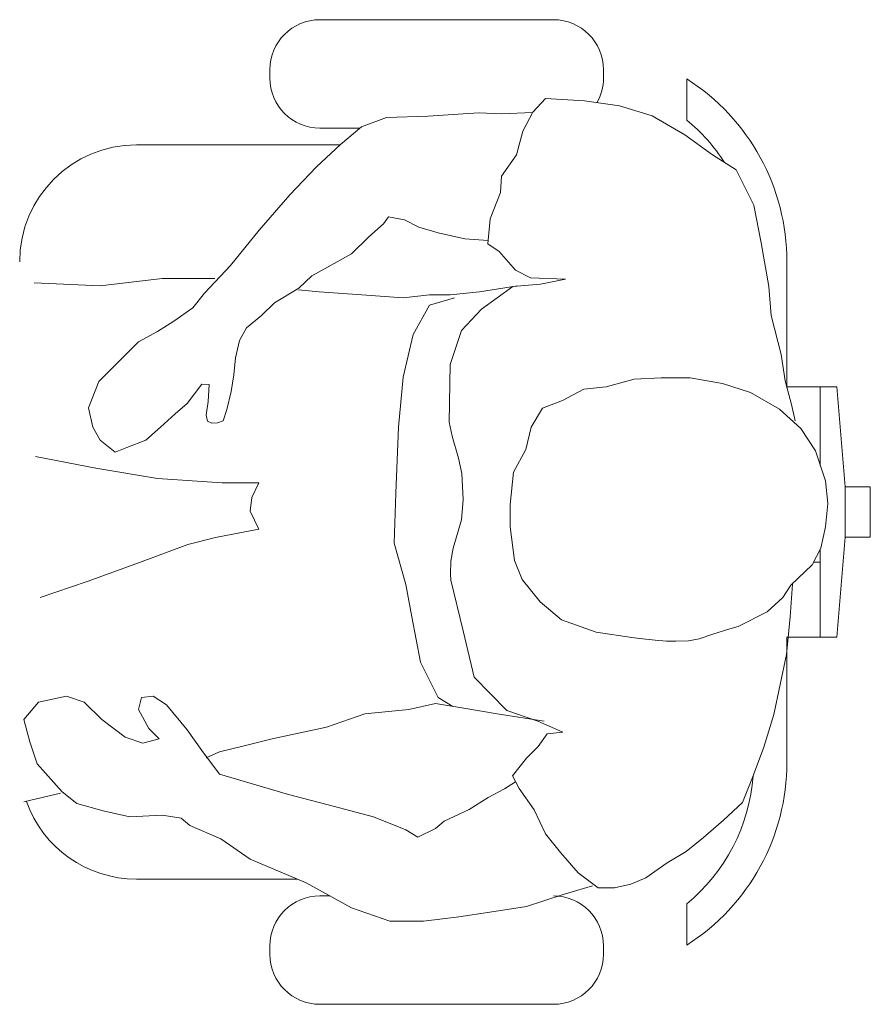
# Model space of a CAD drawing. Header units: feet. Extents: x 8 to 127, y 6 to 90.
# Tile 221 of 256: x 36.865 to 37.12, y 58.857 to 59.152. Entities that reach past the tile are written whole.
import ezdxf

# ---------------------------------------------------------------- set-up
doc = ezdxf.new("R2010")
doc.units = ezdxf.units.FT
doc.header["$MEASUREMENT"] = 0
doc.layers.add('MOBILIÁRIO 01', color=250, linetype='Continuous')

msp = doc.modelspace()

# ---------------------------------------------------------------- linework, layer by layer
at = {"layer": 'MOBILIÁRIO 01', "lineweight": 5}
for p, q in [((36.95527033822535, 59.15184630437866), (37.02527033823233, 59.15184630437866)), ((36.94027033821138, 59.13434630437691), (36.94027033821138, 59.13684630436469)), ((37.0402703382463, 59.13684630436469), (37.04027033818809, 59.13434630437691)), ((37.06527033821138, 59.12177271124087), (37.06527033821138, 59.1341185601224)), ((37.01914365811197, 59.12413123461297), (37.02290494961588, 59.12826732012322)), ((37.02290494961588, 59.12826732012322), (37.034560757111, 59.12751487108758)), ((37.034560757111, 59.12751487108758), (37.04508646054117, 59.1260109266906)), ((36.99825151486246, 59.12362006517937), (37.00304563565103, 59.12392905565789)), ((37.00304563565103, 59.12392905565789), (37.00970323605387, 59.12362006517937)), ((37.00970323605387, 59.12362006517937), (37.01895101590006, 59.12406066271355)), ((37.01613576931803, 59.11849025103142), (37.01914365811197, 59.12413123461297)), ((37.04508646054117, 59.1260109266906), (37.05486448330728, 59.12300303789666)), ((36.96777017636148, 59.11978629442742), (36.97526033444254, 59.12256053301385)), ((36.97526033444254, 59.12256053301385), (36.98767717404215, 59.12295344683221)), ((36.98767717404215, 59.12295344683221), (36.99825151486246, 59.12362006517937)), ((37.05486448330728, 59.12300303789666), (37.06464155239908, 59.11736300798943)), ((36.96724604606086, 59.11934630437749), (36.95527033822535, 59.11934630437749)), ((36.96147306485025, 59.11450007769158), (36.96777017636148, 59.11978629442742)), ((37.01425321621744, 59.11134627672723), (37.01613576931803, 59.11849025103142)), ((37.06464155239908, 59.11736300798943), (37.07291276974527, 59.11134627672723)), ((36.90027033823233, 59.11434630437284), (36.96130705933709, 59.11434630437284)), ((36.95419939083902, 59.10776236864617), (36.96147306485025, 59.11450007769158)), ((37.00974329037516, 59.10495379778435), (37.01425321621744, 59.11134627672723)), ((37.07291276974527, 59.11134627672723), (37.0800586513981, 59.10683444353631)), ((36.94626863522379, 59.09939292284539), (36.95419939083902, 59.10776236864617)), ((37.0800586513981, 59.10683444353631), (37.08532102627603, 59.09630587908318)), ((37.00936658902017, 59.10006621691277), (37.00974329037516, 59.10495379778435)), ((36.93701990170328, 59.08882048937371), (36.94626863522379, 59.09939292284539)), ((37.00635870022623, 59.09216883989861), (37.00936658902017, 59.10006621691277)), ((37.08532102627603, 59.09630587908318), (37.08757646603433, 59.08502581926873)), ((36.97578485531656, 59.09278491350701), (36.97437913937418, 59.09071257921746)), ((36.98062761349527, 59.09190371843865), (36.97578485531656, 59.09278491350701)), ((36.98493726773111, 59.08965304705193), (36.98062761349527, 59.09190371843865)), ((37.00560529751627, 59.08464911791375), (37.00635870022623, 59.09216883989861)), ((36.92843683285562, 59.07824805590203), (36.93701990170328, 59.08882048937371)), ((36.97437913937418, 59.09071257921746), (36.96997316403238, 59.08674815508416)), ((36.99076135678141, 59.08793929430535), (36.98493726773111, 59.08965304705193)), ((36.96997316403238, 59.08674815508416), (36.96473367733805, 59.08172419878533)), ((36.99869211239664, 59.08617690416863), (36.99076135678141, 59.08793929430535)), ((37.00573785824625, 59.08573726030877), (36.99869211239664, 59.08617690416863)), ((37.00898988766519, 59.08239367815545), (37.00560529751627, 59.08464911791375)), ((37.08757646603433, 59.08502581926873), (37.0898357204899, 59.07186511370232)), ((36.96473367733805, 59.08172419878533), (36.9577728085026, 59.07780745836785)), ((37.01387651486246, 59.0767526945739), (37.00898988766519, 59.08239367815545)), ((36.92072256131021, 59.06987861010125), (36.92843683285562, 59.07824805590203)), ((36.9577728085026, 59.07780745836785), (36.95287759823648, 59.07508090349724)), ((37.01839025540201, 59.0744972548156), (37.01387651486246, 59.0767526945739)), ((37.09527033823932, 59.07934630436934), (37.09527033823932, 59.04184630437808)), ((36.88944395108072, 59.07208064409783), (36.907945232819, 59.07428363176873)), ((36.907945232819, 59.07428363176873), (36.92380197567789, 59.07428363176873)), ((36.95287759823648, 59.07508090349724), (36.94891222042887, 59.07142642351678)), ((37.02892072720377, 59.07412055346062), (37.01839025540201, 59.0744972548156)), ((37.02139909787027, 59.07261660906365), (37.02892072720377, 59.07412055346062)), ((36.8696208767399, 59.07296183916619), (36.88944395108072, 59.07208064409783)), ((36.94891222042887, 59.07142642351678), (36.94168623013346, 59.0670214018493)), ((36.95508058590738, 59.07031920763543), (36.94881589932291, 59.07093814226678)), ((37.01454980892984, 59.07208064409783), (37.00309427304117, 59.07031920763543)), ((37.00372655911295, 59.06509688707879), (37.01312788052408, 59.07186511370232)), ((37.01312788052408, 59.07186511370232), (37.02139909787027, 59.07261660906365)), ((37.0898357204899, 59.07186511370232), (37.09058435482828, 59.06321624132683)), ((36.91719778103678, 59.06547358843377), (36.92072256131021, 59.06987861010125)), ((36.96785409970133, 59.06943801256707), (36.95508058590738, 59.07031920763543)), ((36.98018701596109, 59.06855681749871), (36.96785409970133, 59.06943801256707)), ((36.98811777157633, 59.06943801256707), (36.98018701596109, 59.06855681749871)), ((36.99428613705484, 59.06943801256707), (36.98811777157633, 59.06943801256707)), ((36.99560792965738, 59.06855681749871), (36.98811777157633, 59.06635382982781)), ((37.00309427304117, 59.07031920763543), (36.99428613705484, 59.06943801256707)), ((36.91147001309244, 59.06150916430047), (36.91719778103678, 59.06547358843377)), ((36.94168623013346, 59.0670214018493), (36.93776948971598, 59.06323531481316)), ((36.98811777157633, 59.06635382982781), (36.98327119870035, 59.05754474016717)), ((36.99771078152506, 59.0587034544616), (37.00372655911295, 59.06509688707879)), ((36.93776948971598, 59.06323531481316), (36.93327959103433, 59.05956843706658)), ((37.09058435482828, 59.06321624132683), (37.09359224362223, 59.05156043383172)), ((36.90662344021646, 59.05842593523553), (36.91147001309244, 59.06150916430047)), ((36.93327959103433, 59.05956843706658), (36.9312082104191, 59.05573466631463)), ((36.90089948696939, 59.05534175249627), (36.90662344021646, 59.05842593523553)), ((36.98327119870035, 59.05754474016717), (36.98018701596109, 59.04476931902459)), ((36.99432619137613, 59.04855159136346), (36.99771078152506, 59.0587034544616)), ((36.89517171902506, 59.04961493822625), (36.90089948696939, 59.05534175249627)), ((36.9312082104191, 59.05573466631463), (36.92997034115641, 59.05049613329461)), ((36.92997034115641, 59.05049613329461), (36.92950590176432, 59.04543403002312)), ((37.09359224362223, 59.05156043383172), (37.09472234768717, 59.04366305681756)), ((36.88900335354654, 59.04344848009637), (36.89517171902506, 59.04961493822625)), ((36.99399335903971, 59.03123572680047), (36.99432619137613, 59.04855159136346)), ((36.92950590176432, 59.04543403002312), (36.92868860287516, 59.04041198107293)), ((36.98018701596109, 59.04476931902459), (36.97886903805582, 59.02979281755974)), ((37.05752809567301, 59.04449752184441), (37.04948099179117, 59.04416278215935)), ((37.06624753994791, 59.04449752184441), (37.05752809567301, 59.04449752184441)), ((37.07597311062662, 59.04282096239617), (37.06624753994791, 59.04449752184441)), ((36.88591917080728, 59.03551963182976), (36.88900335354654, 59.04344848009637)), ((36.91982515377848, 59.04261687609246), (36.91543539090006, 59.03684047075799)), ((36.92204435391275, 59.04256728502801), (36.91982515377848, 59.04261687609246)), ((36.92177541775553, 59.0374803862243), (36.92204435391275, 59.04256728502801)), ((37.04109724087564, 59.04181483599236), (37.03439195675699, 59.04114440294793)), ((37.04948099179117, 59.04416278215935), (37.04109724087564, 59.04181483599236)), ((37.08435590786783, 59.04013827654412), (37.07597311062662, 59.04282096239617)), ((37.09472234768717, 59.04366305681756), (37.09660108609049, 59.03651908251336)), ((37.09527033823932, 59.04184630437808), (37.11027033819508, 59.04184630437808)), ((37.09527033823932, 59.04157930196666), (37.09527033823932, 59.04184630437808)), ((37.10527033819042, 59.04184630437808), (37.10527033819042, 59.01934630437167)), ((37.11027033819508, 59.04184630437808), (37.11277033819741, 59.01184630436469)), ((36.92868860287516, 59.04041198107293), (36.92732675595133, 59.03507808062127)), ((37.03439195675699, 59.04114440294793), (37.02801950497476, 59.03779128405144)), ((37.09307630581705, 59.03510859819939), (37.08435590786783, 59.04013827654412)), ((36.88724096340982, 59.02979281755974), (36.88591917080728, 59.03551963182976)), ((36.91543539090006, 59.03684047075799), (36.91191061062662, 59.03375724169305)), ((36.92116315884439, 59.03331664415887), (36.92177541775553, 59.0374803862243)), ((37.02198370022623, 59.03544429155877), (37.01863058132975, 59.02974322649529)), ((37.02801950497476, 59.03779128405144), (37.02198370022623, 59.03544429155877)), ((37.09660108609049, 59.03651908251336), (37.09773023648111, 59.03163150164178)), ((36.91191061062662, 59.03375724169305), (36.90750463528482, 59.02979281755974)), ((36.92157133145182, 59.03157237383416), (36.92116315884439, 59.03331664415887)), ((36.92732675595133, 59.03507808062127), (36.92629774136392, 59.03170398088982)), ((37.09944494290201, 59.02940753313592), (37.09307630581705, 59.03510859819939)), ((36.88944395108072, 59.02582839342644), (36.88724096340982, 59.02979281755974)), ((36.90750463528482, 59.02979281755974), (36.90310247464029, 59.02582839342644)), ((36.92287309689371, 59.0309934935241), (36.92157133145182, 59.03157237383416)), ((36.92460306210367, 59.03107360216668), (36.92287309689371, 59.0309934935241)), ((36.92629774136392, 59.03170398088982), (36.92460306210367, 59.03107360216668)), ((36.97886903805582, 59.02979281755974), (36.97798784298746, 59.00996974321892)), ((36.99496706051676, 59.02706721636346), (36.99399335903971, 59.03123572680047)), ((37.01863058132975, 59.02974322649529), (37.01695306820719, 59.02303603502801)), ((36.99681337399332, 59.02044013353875), (36.99496706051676, 59.02706721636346)), ((37.10380609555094, 59.02270034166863), (37.09944494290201, 59.02940753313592)), ((36.89384992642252, 59.02230361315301), (36.88944395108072, 59.02582839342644)), ((36.89737470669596, 59.02362540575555), (36.89384992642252, 59.02230361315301)), ((36.90310247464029, 59.02582839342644), (36.89737470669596, 59.02362540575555)), ((36.88812215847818, 59.01745799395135), (36.87006147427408, 59.02098277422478)), ((37.01695306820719, 59.02303603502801), (37.01326330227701, 59.01632979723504)), ((37.10682256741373, 59.01364711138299), (37.10380609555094, 59.02270034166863)), ((36.99785478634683, 59.01587680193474), (36.99681337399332, 59.02044013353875)), ((37.10492363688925, 59.01934630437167), (37.10527033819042, 59.01934630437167)), ((37.10527033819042, 59.01934630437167), (37.10527033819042, 59.01830576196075)), ((36.90662344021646, 59.0143747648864), (36.88812215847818, 59.01745799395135)), ((36.99817522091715, 59.00806525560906), (36.99785478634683, 59.01587680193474)), ((37.01326330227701, 59.01632979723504), (37.01225812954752, 59.00660518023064)), ((36.92600496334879, 59.01305297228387), (36.90662344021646, 59.0143747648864)), ((36.93697603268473, 59.01306250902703), (36.92600496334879, 59.01305297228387)), ((36.93485315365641, 59.00872042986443), (36.93697603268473, 59.01306250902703)), ((37.10749586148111, 59.0069399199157), (37.10682256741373, 59.01364711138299)), ((37.11277033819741, 59.01184630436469), (37.12027033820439, 59.01184630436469)), ((37.11277033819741, 59.01184630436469), (37.11277033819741, 58.99684630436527)), ((37.12027033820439, 59.01184630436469), (37.12027033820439, 58.99684630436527)), ((36.97798784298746, 59.00996974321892), (36.97754724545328, 58.99499228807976)), ((36.93432481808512, 59.00459960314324), (36.93485315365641, 59.00872042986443)), ((36.99775465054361, 59.00201991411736), (36.99817522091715, 59.00806525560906)), ((37.01225812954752, 59.00660518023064), (37.01225812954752, 58.99989798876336)), ((37.10682256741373, 58.99989798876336), (37.10749586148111, 59.0069399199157)), ((36.93699987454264, 58.99917033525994), (36.93432481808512, 59.00459960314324)), ((36.99517114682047, 58.99355891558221), (36.99775465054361, 59.00201991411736)), ((36.92399080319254, 58.99671939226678), (36.93699987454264, 58.99917033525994)), ((37.01225812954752, 58.99989798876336), (37.0135999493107, 58.98983767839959)), ((37.10548074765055, 58.99352649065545), (37.10682256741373, 58.99989798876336)), ((36.9011960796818, 58.98921683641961), (36.91563089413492, 58.99460223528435)), ((36.91563089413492, 58.99460223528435), (36.92399080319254, 58.99671939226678)), ((36.97754724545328, 58.99499228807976), (36.98106821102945, 58.98265841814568)), ((37.11277033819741, 58.99684630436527), (37.11027033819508, 58.96684630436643)), ((37.12027033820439, 58.99684630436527), (37.11277033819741, 58.99684630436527)), ((36.99455793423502, 58.98959544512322), (36.99517114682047, 58.99355891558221)), ((37.10280092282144, 58.98849681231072), (37.10548074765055, 58.99352649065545)), ((37.10527033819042, 58.99313157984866), (37.10527033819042, 58.98934630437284)), ((36.88548238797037, 58.98353961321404), (36.9011960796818, 58.98921683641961)), ((36.99441392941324, 58.98586848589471), (36.99455793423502, 58.98959544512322)), ((37.0135999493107, 58.98983767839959), (37.01594694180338, 58.98413661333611)), ((37.09642847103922, 58.98246005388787), (37.10280092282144, 58.98849681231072)), ((37.10325353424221, 58.98934630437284), (37.10527033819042, 58.98934630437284)), ((37.10527033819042, 58.98934630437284), (37.10527033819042, 58.96684630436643)), ((36.99451406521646, 58.98387721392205), (36.99441392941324, 58.98586848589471)), ((36.87138326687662, 58.97869399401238), (36.88548238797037, 58.98353961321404)), ((36.98106821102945, 58.98265841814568), (36.98283060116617, 58.97296813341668)), ((36.99817903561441, 58.96869567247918), (36.99451406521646, 58.98387721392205)), ((37.01594694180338, 58.98413661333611), (37.02131040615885, 58.97743037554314)), ((37.09408147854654, 58.97877124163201), (37.09642847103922, 58.98246005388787)), ((37.09697683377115, 58.98274901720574), (37.09622438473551, 58.97297290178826)), ((37.02131040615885, 58.97743037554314), (37.02768285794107, 58.97206500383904)), ((37.08938653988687, 58.97441199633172), (37.09408147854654, 58.97877124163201)), ((37.08066709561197, 58.97005275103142), (37.08938653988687, 58.97441199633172)), ((36.98283060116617, 58.97296813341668), (36.98547418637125, 58.95931247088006)), ((37.02768285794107, 58.97206500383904), (37.03808172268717, 58.96837619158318)), ((37.09622438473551, 58.97297290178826), (37.09509904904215, 58.96169188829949)), ((37.00151594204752, 58.95487693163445), (36.99817903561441, 58.96869567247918)), ((37.03808172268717, 58.96837619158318), (37.04881151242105, 58.96669963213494)), ((37.06893117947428, 58.96636393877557), (37.07301672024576, 58.96776774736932)), ((37.07301672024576, 58.96776774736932), (37.07814748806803, 58.96932032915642)), ((37.07814748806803, 58.96932032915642), (37.08066709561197, 58.97005275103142)), ((37.04881151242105, 58.96669963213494), (37.05113084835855, 58.96643927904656)), ((37.05113084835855, 58.96643927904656), (37.05576570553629, 58.96595385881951)), ((37.05576570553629, 58.96595385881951), (37.05920560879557, 58.96569350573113)), ((37.05920560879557, 58.96569350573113), (37.06194932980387, 58.96564391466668)), ((37.06194932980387, 58.96564391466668), (37.06573923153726, 58.96574309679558)), ((37.06573923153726, 58.96574309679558), (37.06893117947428, 58.96636393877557)), ((37.11027033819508, 58.96684630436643), (37.09527033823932, 58.96684630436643)), ((37.09527033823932, 58.96684630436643), (37.09527033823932, 58.92934630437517)), ((37.09509904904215, 58.96169188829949), (37.09321649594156, 58.95266726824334)), ((36.98547418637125, 58.95931247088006), (36.99076135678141, 58.94874003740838)), ((37.01134069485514, 58.94491294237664), (37.00151594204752, 58.95487693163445)), ((37.09321649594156, 58.95266726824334), (37.09133775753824, 58.9436436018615)), ((36.86654050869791, 58.94213202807), (36.87094266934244, 58.94741824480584)), ((36.87094266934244, 58.94741824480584), (36.87931402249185, 58.94918063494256)), ((36.87931402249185, 58.94918063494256), (36.88460119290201, 58.94741824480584)), ((36.88460119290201, 58.94741824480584), (36.8898845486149, 58.94213202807)), ((36.90089948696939, 58.94521621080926), (36.90178068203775, 58.94874003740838)), ((36.90178068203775, 58.94874003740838), (36.90530164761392, 58.94918063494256)), ((36.90530164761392, 58.94918063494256), (36.90926702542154, 58.94653704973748)), ((36.98988016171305, 58.94697764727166), (36.98194940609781, 58.94521621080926)), ((36.99781091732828, 58.94565680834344), (36.98988016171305, 58.94697764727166)), ((36.99076135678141, 58.94874003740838), (36.9951673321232, 58.94609740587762)), ((36.90398366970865, 58.93948939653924), (36.90089948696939, 58.94521621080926)), ((36.90926702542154, 58.94653704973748), (36.91543539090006, 58.93904879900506)), ((36.98194940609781, 58.94521621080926), (36.96873529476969, 58.94389441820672)), ((37.00838144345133, 58.94389441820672), (36.99781091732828, 58.94565680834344)), ((37.02064569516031, 58.94171717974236), (37.01134069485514, 58.94491294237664)), ((36.86829908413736, 58.93552497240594), (36.86654050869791, 58.94213202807)), ((36.8898845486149, 58.94213202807), (36.89693410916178, 58.93684581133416)), ((36.96873529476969, 58.94389441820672), (36.95728357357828, 58.93992999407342)), ((37.0224757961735, 58.94169143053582), (37.00838144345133, 58.94389441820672)), ((37.02811964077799, 58.93833258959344), (37.02064569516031, 58.94171717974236)), ((37.09133775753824, 58.9436436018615), (37.0883298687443, 58.93386653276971)), ((36.90706403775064, 58.9364061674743), (36.90398366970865, 58.93948939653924)), ((36.91543539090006, 58.93904879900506), (36.91984136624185, 58.93288138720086)), ((36.95728357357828, 58.93992999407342), (36.9409852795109, 58.9364061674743)), ((37.02342184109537, 58.93786242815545), (37.02811964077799, 58.93833258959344)), ((36.87050207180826, 58.92891696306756), (36.86829908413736, 58.93552497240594)), ((36.89693410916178, 58.93684581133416), (36.90222127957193, 58.93508437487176)), ((36.90222127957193, 58.93508437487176), (36.90706403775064, 58.9364061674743)), ((36.9409852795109, 58.9364061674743), (36.9321733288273, 58.9342031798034)), ((37.02074201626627, 58.93410209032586), (37.02342184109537, 58.93786242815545)), ((36.91984136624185, 58.93288138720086), (36.92512376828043, 58.92583373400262)), ((36.92512376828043, 58.93244078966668), (36.92116315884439, 58.93067935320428)), ((36.9321733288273, 58.9342031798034), (36.92512376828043, 58.93244078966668)), ((37.01716859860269, 58.93057731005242), (37.02074201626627, 58.93410209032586)), ((37.0883298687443, 58.93386653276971), (37.08494527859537, 58.92484286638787)), ((37.01303155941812, 58.92531207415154), (37.01716859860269, 58.93057731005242)), ((36.87799222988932, 58.92054751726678), (36.87050207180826, 58.92891696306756)), ((36.92512376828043, 58.92583373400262), (36.94582803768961, 58.91966727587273)), ((37.01058443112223, 58.92142871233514), (37.01387651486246, 58.9234962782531)), ((37.01500566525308, 58.92145827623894), (37.01303155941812, 58.92531207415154)), ((37.08494527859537, 58.92484286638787), (37.08193643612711, 58.91732219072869)), ((36.88239820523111, 58.91702369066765), (36.87799222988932, 58.92054751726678)), ((37.00573785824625, 58.91878608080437), (37.01058443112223, 58.92142871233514)), ((37.01952035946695, 58.91506579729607), (37.01500566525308, 58.92145827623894)), ((36.87755163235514, 58.9201069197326), (36.86654050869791, 58.91746428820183)), ((36.94582803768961, 58.91966727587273), (36.95772417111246, 58.91658309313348)), ((37.00001009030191, 58.91526130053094), (37.00573785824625, 58.91878608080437)), ((36.89032514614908, 58.91482070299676), (36.88239820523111, 58.91702369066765)), ((36.89825590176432, 58.91305926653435), (36.89032514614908, 58.91482070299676)), ((36.95772417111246, 58.91658309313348), (36.97137887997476, 58.91305926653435)), ((36.99252374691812, 58.91173747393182), (37.00001009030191, 58.91526130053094)), ((37.02290494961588, 58.90792182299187), (37.01952035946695, 58.91506579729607)), ((37.08193643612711, 58.91732219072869), (37.0762973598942, 58.91205790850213)), ((36.907945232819, 58.91349986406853), (36.89825590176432, 58.91305926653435)), ((36.91367300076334, 58.91261866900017), (36.907945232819, 58.91349986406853)), ((36.91631658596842, 58.91041568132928), (36.91367300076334, 58.91261866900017)), ((36.97137887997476, 58.91305926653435), (36.98106821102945, 58.90909484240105)), ((36.98988016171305, 58.90953543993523), (36.99252374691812, 58.91173747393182)), ((37.0762973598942, 58.91205790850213), (37.07028062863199, 58.90679362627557)), ((36.92556436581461, 58.90645125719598), (36.91631658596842, 58.91041568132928)), ((36.98106821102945, 58.90909484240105), (36.98459299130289, 58.90689185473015)), ((36.98459299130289, 58.90689185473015), (36.98988016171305, 58.90953543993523)), ((36.9343763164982, 58.90028384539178), (36.92556436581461, 58.90645125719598)), ((37.02741487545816, 58.90228179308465), (37.02290494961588, 58.90792182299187)), ((37.07028062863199, 58.90679362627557), (37.06501825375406, 58.90265754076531)), ((37.06501825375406, 58.90265754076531), (37.05937822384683, 58.8992739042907)), ((36.95111520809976, 58.89323619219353), (36.9343763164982, 58.90028384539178)), ((37.03267820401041, 58.89626506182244), (37.02741487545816, 58.90228179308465)), ((37.05937822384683, 58.8992739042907), (37.05298574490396, 58.89476111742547)), ((36.9484785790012, 58.89434630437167), (36.90027033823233, 58.89434630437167)), ((37.0386939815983, 58.89175322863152), (37.03267820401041, 58.89626506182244)), ((37.05298574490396, 58.89476111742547), (37.0484710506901, 58.89288142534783)), ((36.96476991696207, 58.88574794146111), (36.95111520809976, 58.89323619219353)), ((37.03701170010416, 58.89235595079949), (37.02820356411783, 58.88971236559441)), ((37.04358442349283, 58.89175322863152), (37.0386939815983, 58.89175322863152)), ((37.0484710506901, 58.89288142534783), (37.04358442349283, 58.89175322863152)), ((36.95527033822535, 58.88934630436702), (36.9582083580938, 58.88934630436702)), ((37.02820356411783, 58.88971236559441), (37.01719339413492, 58.88618853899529)), ((36.97622545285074, 58.88178351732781), (36.96476991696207, 58.88574794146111)), ((37.01719339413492, 58.88618853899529), (37.00617845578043, 58.88442614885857)), ((37.06527033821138, 58.87457404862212), (37.06527033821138, 58.88691989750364)), ((36.99692972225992, 58.88310435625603), (36.98635538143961, 58.88178351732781)), ((37.00617845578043, 58.88442614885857), (36.99692972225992, 58.88310435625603)), ((36.98635538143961, 58.88178351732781), (36.97622545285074, 58.88178351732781)), ((36.94027033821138, 58.87184630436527), (36.94027033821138, 58.8743463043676)), ((37.04027033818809, 58.8743463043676), (37.04027033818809, 58.87184630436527)), ((37.02527033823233, 58.85684630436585), (36.95527033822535, 58.85684630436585))]:
    msp.add_line(p, q, dxfattribs=at)
for centre, radius, start, end in [((36.95527033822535, 59.13684630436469), 0.01499999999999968, 90, 180), ((37.02527033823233, 59.13684630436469), 0.01500000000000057, 0, 90), ((36.95527033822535, 59.13434630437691), 0.01500000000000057, 180, 270), ((37.02527033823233, 59.13434630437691), 0.01499999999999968, 330.5689197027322, 0), ((37.03027033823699, 59.07934630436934), 0.06500000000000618, 0, 57.42102960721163), ((37.03027033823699, 59.07934630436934), 0.05499999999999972, 32.6751967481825, 50.47880364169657), ((36.90027033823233, 59.07934630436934), 0.03500000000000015, 90, 180), ((37.03027033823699, 58.92934630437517), 0.06499999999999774, 302.5789703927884, 0), ((37.03027033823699, 58.92934630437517), 0.05500000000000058, 309.5211963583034, 355.7967680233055), ((36.90027033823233, 58.92934630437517), 0.03500000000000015, 199.5349072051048, 270), ((36.95527033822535, 58.8743463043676), 0.01500000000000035, 90, 180), ((37.02527033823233, 58.8743463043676), 0.01499999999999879, 0, 90), ((36.95527033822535, 58.87184630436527), 0.01500000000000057, 180, 270), ((37.02527033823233, 58.87184630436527), 0.01500000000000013, 270, 0)]:
    msp.add_arc(centre, radius, start, end, dxfattribs=at)

doc.saveas('drawing.dxf')
